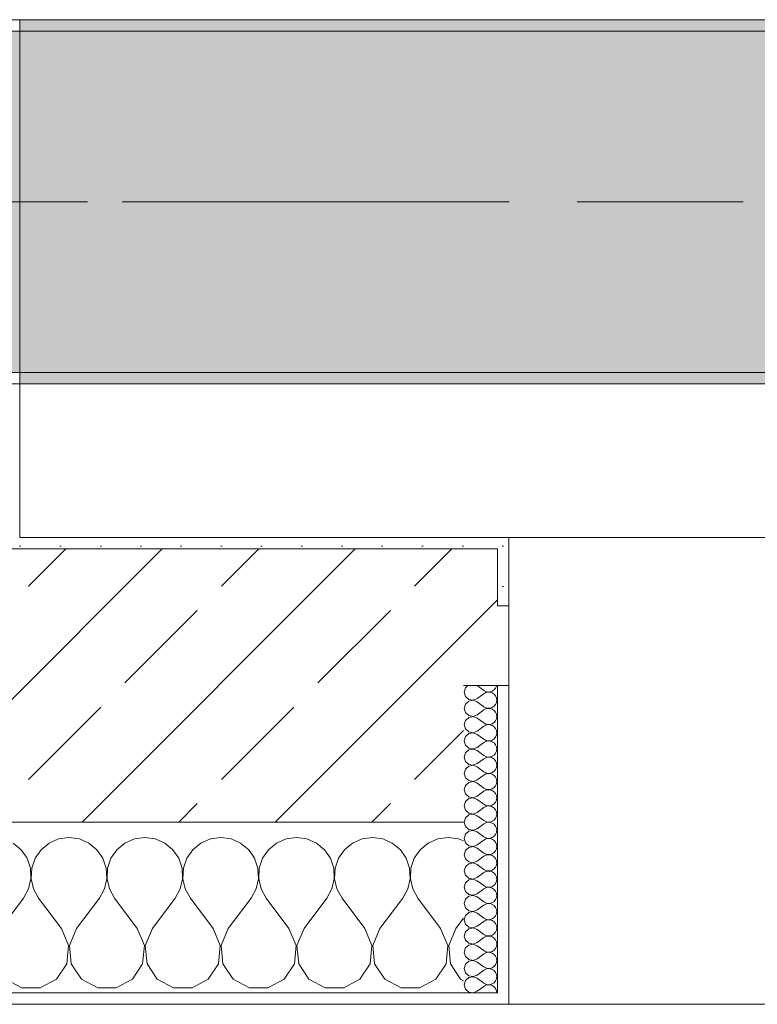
# Model space of a CAD drawing. Header units: metres. Extents: x -3.6 to 84.5, y -11 to 16.8.
# Tile 42 of 256: x 11.49 to 12.138, y -0.155 to 0.71. Entities that reach past the tile are written whole.
import ezdxf

# ---------------------------------------------------------------- set-up
doc = ezdxf.new("R2010")
doc.units = ezdxf.units.M
doc.header["$MEASUREMENT"] = 0
doc.linetypes.add('Achse', pattern=[0.2, 0.1, -0.05, 0, -0.05])
doc.linetypes.add('Strichlinie doppelt', pattern=[0.546806, 0.264583, -0.105833, 0.070556, -0.105833])
for name, color, linetype in [('451 - Universal.Achsen Raster', 7, 'Continuous'), ('604 - Struktur.Wand Aussen', 7, 'Continuous'), ('607 - Struktur.Stütze', 7, 'Continuous'), ('608 - Struktur.Träger', 7, 'Continuous')]:
    doc.layers.add(name, color=color, linetype=linetype)
pattern_1 = [(45, (0, 0), (-0.01767767, 0.01767767), [0, -0.025])]
pattern_2 = [(0, (0, 0), (0, 0.08660254), [0, -0.05]), (0, (0.025, 0.0433), (0, 0.08660254), [0, -0.05])]
pattern_3 = [(45, (0, 0), (-0.08485281, 0.08485281), []), (45, (-0.04243, 0.04243), (-0.08485281, 0.08485281), [0.09, -0.03])]

# ---------------------------------------------------------------- blocks, each defined once
blk = doc.blocks.new('*X82')
at = {"layer": '604 - Struktur.Wand Aussen', "color": 7, "linetype": 'Continuous', "lineweight": 5}
for p, q in [((11.53333, -0.00833), (11.52422, -0.0096)), ((11.54244, -0.0096), (11.53333, -0.00833)), ((11.6, -0.00833), (11.59089, -0.0096)), ((11.60911, -0.0096), (11.6, -0.00833)), ((11.66667, -0.00833), (11.65756, -0.0096)), ((11.67578, -0.0096), (11.66667, -0.00833)), ((11.73333, -0.00833), (11.72422, -0.0096)), ((11.74244, -0.0096), (11.73333, -0.00833)), ((11.8, -0.00833), (11.79089, -0.0096)), ((11.80911, -0.0096), (11.8, -0.00833)), ((11.86667, -0.00833), (11.85756, -0.0096)), ((11.87578, -0.0096), (11.86667, -0.00833)), ((11.49127, -0.01918), (11.48419, -0.01331)), ((11.51581, -0.01331), (11.50873, -0.01918)), ((11.52422, -0.0096), (11.51581, -0.01331)), ((11.55086, -0.01331), (11.54244, -0.0096)), ((11.55794, -0.01918), (11.55086, -0.01331)), ((11.58248, -0.01331), (11.57539, -0.01918)), ((11.59089, -0.0096), (11.58248, -0.01331)), ((11.61752, -0.01331), (11.60911, -0.0096)), ((11.62461, -0.01918), (11.61752, -0.01331)), ((11.64914, -0.01331), (11.64206, -0.01918)), ((11.65756, -0.0096), (11.64914, -0.01331)), ((11.68419, -0.01331), (11.67578, -0.0096)), ((11.69127, -0.01918), (11.68419, -0.01331)), ((11.71581, -0.01331), (11.70873, -0.01918)), ((11.72422, -0.0096), (11.71581, -0.01331)), ((11.75086, -0.01331), (11.74244, -0.0096)), ((11.75794, -0.01918), (11.75086, -0.01331)), ((11.78248, -0.01331), (11.77539, -0.01918)), ((11.79089, -0.0096), (11.78248, -0.01331)), ((11.81752, -0.01331), (11.80911, -0.0096)), ((11.82461, -0.01918), (11.81752, -0.01331)), ((11.84914, -0.01331), (11.84206, -0.01918)), ((11.85756, -0.0096), (11.84914, -0.01331)), ((11.88, -0.01146), (11.87578, -0.0096)), ((11.49648, -0.02676), (11.49127, -0.01918)), ((11.50873, -0.01918), (11.50352, -0.02676)), ((11.56315, -0.02676), (11.55794, -0.01918)), ((11.57539, -0.01918), (11.57019, -0.02676)), ((11.62981, -0.02676), (11.62461, -0.01918)), ((11.64206, -0.01918), (11.63685, -0.02676)), ((11.69648, -0.02676), (11.69127, -0.01918)), ((11.70873, -0.01918), (11.70352, -0.02676)), ((11.76315, -0.02676), (11.75794, -0.01918)), ((11.77539, -0.01918), (11.77019, -0.02676)), ((11.82981, -0.02676), (11.82461, -0.01918)), ((11.84206, -0.01918), (11.83685, -0.02676)), ((11.49942, -0.03547), (11.49648, -0.02676)), ((11.50352, -0.02676), (11.50058, -0.03547)), ((11.56609, -0.03547), (11.56315, -0.02676)), ((11.57019, -0.02676), (11.56725, -0.03547)), ((11.63275, -0.03547), (11.62981, -0.02676)), ((11.63685, -0.02676), (11.63391, -0.03547)), ((11.69942, -0.03547), (11.69648, -0.02676)), ((11.70352, -0.02676), (11.70058, -0.03547)), ((11.76609, -0.03547), (11.76315, -0.02676)), ((11.77019, -0.02676), (11.76725, -0.03547)), ((11.83275, -0.03547), (11.82981, -0.02676)), ((11.83685, -0.02676), (11.83391, -0.03547)), ((11.49987, -0.04466), (11.49942, -0.03547)), ((11.50058, -0.03547), (11.50013, -0.04466)), ((11.56653, -0.04466), (11.56609, -0.03547)), ((11.56725, -0.03547), (11.5668, -0.04466)), ((11.6332, -0.04466), (11.63275, -0.03547)), ((11.63391, -0.03547), (11.63347, -0.04466)), ((11.69987, -0.04466), (11.69942, -0.03547)), ((11.70058, -0.03547), (11.70013, -0.04466)), ((11.76653, -0.04466), (11.76609, -0.03547)), ((11.76725, -0.03547), (11.7668, -0.04466)), ((11.8332, -0.04466), (11.83275, -0.03547)), ((11.83391, -0.03547), (11.83347, -0.04466)), ((11.49778, -0.05362), (11.49987, -0.04466)), ((11.50013, -0.04466), (11.50222, -0.05362)), ((11.56445, -0.05362), (11.56653, -0.04466)), ((11.5668, -0.04466), (11.56888, -0.05362)), ((11.63112, -0.05362), (11.6332, -0.04466)), ((11.63347, -0.04466), (11.63555, -0.05362)), ((11.69778, -0.05362), (11.69987, -0.04466)), ((11.70013, -0.04466), (11.70222, -0.05362)), ((11.76445, -0.05362), (11.76653, -0.04466)), ((11.7668, -0.04466), (11.76888, -0.05362)), ((11.83112, -0.05362), (11.8332, -0.04466)), ((11.83347, -0.04466), (11.83555, -0.05362)), ((11.49333, -0.06167), (11.49778, -0.05362)), ((11.50222, -0.05362), (11.50667, -0.06167)), ((11.56, -0.06167), (11.56445, -0.05362)), ((11.56888, -0.05362), (11.57333, -0.06167)), ((11.62667, -0.06167), (11.63112, -0.05362)), ((11.63555, -0.05362), (11.64, -0.06167)), ((11.69333, -0.06167), (11.69778, -0.05362)), ((11.70222, -0.05362), (11.70667, -0.06167)), ((11.76, -0.06167), (11.76445, -0.05362)), ((11.76888, -0.05362), (11.77333, -0.06167)), ((11.82667, -0.06167), (11.83112, -0.05362)), ((11.83555, -0.05362), (11.84, -0.06167)), ((11.47333, -0.08833), (11.49333, -0.06167)), ((11.52667, -0.08833), (11.50667, -0.06167)), ((11.54, -0.08833), (11.56, -0.06167)), ((11.59333, -0.08833), (11.57333, -0.06167)), ((11.60667, -0.08833), (11.62667, -0.06167)), ((11.66, -0.08833), (11.64, -0.06167)), ((11.67333, -0.08833), (11.69333, -0.06167)), ((11.72667, -0.08833), (11.70667, -0.06167)), ((11.74, -0.08833), (11.76, -0.06167)), ((11.79333, -0.08833), (11.77333, -0.06167)), ((11.80667, -0.08833), (11.82667, -0.06167)), ((11.86, -0.08833), (11.84, -0.06167)), ((11.87333, -0.08833), (11.88, -0.07944)), ((11.53295, -0.1033), (11.52667, -0.08833)), ((11.54, -0.08833), (11.53371, -0.1033)), ((11.59962, -0.1033), (11.59333, -0.08833)), ((11.60667, -0.08833), (11.60038, -0.1033)), ((11.66629, -0.1033), (11.66, -0.08833)), ((11.67333, -0.08833), (11.66705, -0.1033)), ((11.73295, -0.1033), (11.72667, -0.08833)), ((11.74, -0.08833), (11.73371, -0.1033)), ((11.79962, -0.1033), (11.79333, -0.08833)), ((11.80667, -0.08833), (11.80038, -0.1033)), ((11.86629, -0.1033), (11.86, -0.08833)), ((11.87333, -0.08833), (11.86705, -0.1033)), ((11.53142, -0.11947), (11.53295, -0.1033)), ((11.53371, -0.1033), (11.53525, -0.11947)), ((11.59808, -0.11947), (11.59962, -0.1033)), ((11.60038, -0.1033), (11.60192, -0.11947)), ((11.66475, -0.11947), (11.66629, -0.1033)), ((11.66705, -0.1033), (11.66858, -0.11947)), ((11.73142, -0.11947), (11.73295, -0.1033)), ((11.73371, -0.1033), (11.73525, -0.11947)), ((11.79808, -0.11947), (11.79962, -0.1033)), ((11.80038, -0.1033), (11.80192, -0.11947)), ((11.86475, -0.11947), (11.86629, -0.1033)), ((11.86705, -0.1033), (11.86858, -0.11947)), ((11.52243, -0.13299), (11.53142, -0.11947)), ((11.53525, -0.11947), (11.54424, -0.13299)), ((11.5891, -0.13299), (11.59808, -0.11947)), ((11.60192, -0.11947), (11.6109, -0.13299)), ((11.65576, -0.13299), (11.66475, -0.11947)), ((11.66858, -0.11947), (11.67757, -0.13299)), ((11.72243, -0.13299), (11.73142, -0.11947)), ((11.73525, -0.11947), (11.74424, -0.13299)), ((11.7891, -0.13299), (11.79808, -0.11947)), ((11.80192, -0.11947), (11.8109, -0.13299)), ((11.85576, -0.13299), (11.86475, -0.11947)), ((11.86858, -0.11947), (11.87757, -0.13299)), ((11.47757, -0.13299), (11.49188, -0.14066)), ((11.50812, -0.14066), (11.52243, -0.13299)), ((11.54424, -0.13299), (11.55855, -0.14066)), ((11.57479, -0.14066), (11.5891, -0.13299)), ((11.6109, -0.13299), (11.62521, -0.14066)), ((11.64145, -0.14066), (11.65576, -0.13299)), ((11.67757, -0.13299), (11.69188, -0.14066)), ((11.70812, -0.14066), (11.72243, -0.13299)), ((11.74424, -0.13299), (11.75855, -0.14066)), ((11.77479, -0.14066), (11.7891, -0.13299)), ((11.8109, -0.13299), (11.82521, -0.14066)), ((11.84145, -0.14066), (11.85576, -0.13299)), ((11.87757, -0.13299), (11.88, -0.13429)), ((11.49188, -0.14066), (11.50812, -0.14066)), ((11.55855, -0.14066), (11.57479, -0.14066)), ((11.62521, -0.14066), (11.64145, -0.14066)), ((11.69188, -0.14066), (11.70812, -0.14066)), ((11.75855, -0.14066), (11.77479, -0.14066)), ((11.82521, -0.14066), (11.84145, -0.14066))]:
    blk.add_line(p, q, dxfattribs=at)
blk = doc.blocks.new('*X109')
at = {"layer": '604 - Struktur.Wand Aussen', "color": 7, "linetype": 'Continuous', "lineweight": 5}
for p, q in [((11.88178, 0.12304), (11.88071, 0.11929)), ((11.88392, 0.125), (11.88178, 0.12304)), ((11.89214, 0.125), (11.89786, 0.12071)), ((11.90534, 0.12004), (11.90696, 0.12116)), ((11.90696, 0.12116), (11.90822, 0.12267)), ((11.90822, 0.12267), (11.90901, 0.12448)), ((11.90901, 0.12448), (11.90909, 0.125)), ((11.88071, 0.11929), (11.88178, 0.11553)), ((11.88178, 0.11553), (11.88466, 0.1129)), ((11.88466, 0.1129), (11.8885, 0.11217)), ((11.8885, 0.11217), (11.89214, 0.11357)), ((11.89214, 0.11357), (11.89786, 0.11786)), ((11.89786, 0.12071), (11.89958, 0.11976)), ((11.89958, 0.11881), (11.89786, 0.11786)), ((11.89958, 0.11976), (11.9015, 0.11931)), ((11.9015, 0.11926), (11.89958, 0.11881)), ((11.9015, 0.11931), (11.90347, 0.11941)), ((11.90347, 0.11916), (11.9015, 0.11926)), ((11.90347, 0.11941), (11.90534, 0.12004)), ((11.90534, 0.11853), (11.90347, 0.11916)), ((11.90696, 0.11742), (11.90534, 0.11853)), ((11.90822, 0.1159), (11.90696, 0.11742)), ((11.90901, 0.11409), (11.90822, 0.1159)), ((11.90929, 0.11214), (11.90901, 0.11409)), ((11.88178, 0.10876), (11.88071, 0.105)), ((11.88071, 0.105), (11.88178, 0.10124)), ((11.88466, 0.11139), (11.88178, 0.10876)), ((11.8885, 0.11211), (11.88466, 0.11139)), ((11.89214, 0.11071), (11.8885, 0.11211)), ((11.89214, 0.11071), (11.89786, 0.10643)), ((11.89786, 0.10643), (11.89958, 0.10547)), ((11.89958, 0.10453), (11.89786, 0.10357)), ((11.89958, 0.10547), (11.9015, 0.10503)), ((11.9015, 0.10497), (11.89958, 0.10453)), ((11.9015, 0.10503), (11.90347, 0.10512)), ((11.90347, 0.10488), (11.9015, 0.10497)), ((11.90347, 0.10512), (11.90534, 0.10575)), ((11.90534, 0.10425), (11.90347, 0.10488)), ((11.90534, 0.10575), (11.90696, 0.10687)), ((11.90696, 0.10313), (11.90534, 0.10425)), ((11.90696, 0.10687), (11.90822, 0.10839)), ((11.90822, 0.10839), (11.90901, 0.11019)), ((11.90901, 0.11019), (11.90929, 0.11214)), ((11.88178, 0.10124), (11.88466, 0.09861)), ((11.88466, 0.0971), (11.88178, 0.09447)), ((11.88466, 0.09861), (11.8885, 0.09789)), ((11.8885, 0.09783), (11.88466, 0.0971)), ((11.8885, 0.09789), (11.89214, 0.09929)), ((11.89214, 0.09643), (11.8885, 0.09783)), ((11.89214, 0.09929), (11.89786, 0.10357)), ((11.89214, 0.09643), (11.89786, 0.09214)), ((11.90822, 0.10161), (11.90696, 0.10313)), ((11.90901, 0.09981), (11.90822, 0.10161)), ((11.90822, 0.0941), (11.90901, 0.09591)), ((11.90929, 0.09786), (11.90901, 0.09981)), ((11.90901, 0.09591), (11.90929, 0.09786)), ((11.88178, 0.09447), (11.88071, 0.09071)), ((11.88071, 0.09071), (11.88178, 0.08696)), ((11.88178, 0.08696), (11.88466, 0.08433)), ((11.89214, 0.085), (11.89786, 0.08929)), ((11.89786, 0.09214), (11.89958, 0.09119)), ((11.89958, 0.09024), (11.89786, 0.08929)), ((11.89958, 0.09119), (11.9015, 0.09074)), ((11.9015, 0.09069), (11.89958, 0.09024)), ((11.9015, 0.09074), (11.90347, 0.09084)), ((11.90347, 0.09059), (11.9015, 0.09069)), ((11.90347, 0.09084), (11.90534, 0.09147)), ((11.90534, 0.08996), (11.90347, 0.09059)), ((11.90534, 0.09147), (11.90696, 0.09258)), ((11.90696, 0.08884), (11.90534, 0.08996)), ((11.90696, 0.09258), (11.90822, 0.0941)), ((11.90822, 0.08733), (11.90696, 0.08884)), ((11.90901, 0.08552), (11.90822, 0.08733)), ((11.88178, 0.08018), (11.88071, 0.07643)), ((11.88466, 0.08282), (11.88178, 0.08018)), ((11.88466, 0.08433), (11.8885, 0.0836)), ((11.8885, 0.08354), (11.88466, 0.08282)), ((11.8885, 0.0836), (11.89214, 0.085)), ((11.89214, 0.08214), (11.8885, 0.08354)), ((11.89214, 0.08214), (11.89786, 0.07786)), ((11.89786, 0.07786), (11.89958, 0.0769)), ((11.90534, 0.07718), (11.90696, 0.0783)), ((11.90696, 0.0783), (11.90822, 0.07982)), ((11.90822, 0.07982), (11.90901, 0.08162)), ((11.90929, 0.08357), (11.90901, 0.08552)), ((11.90901, 0.08162), (11.90929, 0.08357)), ((11.88071, 0.07643), (11.88178, 0.07267)), ((11.88178, 0.07267), (11.88466, 0.07004)), ((11.88466, 0.07004), (11.8885, 0.06931)), ((11.8885, 0.06926), (11.88466, 0.06853)), ((11.8885, 0.06931), (11.89214, 0.07071)), ((11.89214, 0.06786), (11.8885, 0.06926)), ((11.89214, 0.07071), (11.89786, 0.075)), ((11.89958, 0.07595), (11.89786, 0.075)), ((11.89958, 0.0769), (11.9015, 0.07646)), ((11.9015, 0.0764), (11.89958, 0.07595)), ((11.9015, 0.07646), (11.90347, 0.07655)), ((11.90347, 0.0763), (11.9015, 0.0764)), ((11.90347, 0.07655), (11.90534, 0.07718)), ((11.90534, 0.07567), (11.90347, 0.0763)), ((11.90696, 0.07456), (11.90534, 0.07567)), ((11.90822, 0.07304), (11.90696, 0.07456)), ((11.90901, 0.07124), (11.90822, 0.07304)), ((11.90929, 0.06929), (11.90901, 0.07124)), ((11.90901, 0.06733), (11.90929, 0.06929)), ((11.88178, 0.0659), (11.88071, 0.06214)), ((11.88071, 0.06214), (11.88178, 0.05839)), ((11.88466, 0.06853), (11.88178, 0.0659)), ((11.89214, 0.06786), (11.89786, 0.06357)), ((11.89214, 0.05643), (11.89786, 0.06071)), ((11.89786, 0.06357), (11.89958, 0.06262)), ((11.89958, 0.06167), (11.89786, 0.06071)), ((11.89958, 0.06262), (11.9015, 0.06217)), ((11.9015, 0.06211), (11.89958, 0.06167)), ((11.9015, 0.06217), (11.90347, 0.06227)), ((11.90347, 0.06202), (11.9015, 0.06211)), ((11.90347, 0.06227), (11.90534, 0.0629)), ((11.90534, 0.06139), (11.90347, 0.06202)), ((11.90534, 0.0629), (11.90696, 0.06401)), ((11.90696, 0.06027), (11.90534, 0.06139)), ((11.90696, 0.06401), (11.90822, 0.06553)), ((11.90822, 0.06553), (11.90901, 0.06733)), ((11.88178, 0.05839), (11.88466, 0.05575)), ((11.88466, 0.05425), (11.88178, 0.05161)), ((11.88466, 0.05575), (11.8885, 0.05503)), ((11.8885, 0.05497), (11.88466, 0.05425)), ((11.8885, 0.05503), (11.89214, 0.05643)), ((11.89214, 0.05357), (11.8885, 0.05497)), ((11.89214, 0.05357), (11.89786, 0.04929)), ((11.90822, 0.05876), (11.90696, 0.06027)), ((11.90901, 0.05695), (11.90822, 0.05876)), ((11.90822, 0.05124), (11.90901, 0.05305)), ((11.90929, 0.055), (11.90901, 0.05695)), ((11.90901, 0.05305), (11.90929, 0.055)), ((11.88178, 0.05161), (11.88071, 0.04786)), ((11.88071, 0.04786), (11.88178, 0.0441)), ((11.88178, 0.0441), (11.88466, 0.04147)), ((11.89214, 0.04214), (11.89786, 0.04643)), ((11.89786, 0.04929), (11.89958, 0.04833)), ((11.89958, 0.04738), (11.89786, 0.04643)), ((11.89958, 0.04833), (11.9015, 0.04789)), ((11.9015, 0.04783), (11.89958, 0.04738)), ((11.9015, 0.04789), (11.90347, 0.04798)), ((11.90347, 0.04773), (11.9015, 0.04783)), ((11.90347, 0.04798), (11.90534, 0.04861)), ((11.90534, 0.0471), (11.90347, 0.04773)), ((11.90534, 0.04861), (11.90696, 0.04973)), ((11.90696, 0.04599), (11.90534, 0.0471)), ((11.90696, 0.04973), (11.90822, 0.05124)), ((11.90822, 0.04447), (11.90696, 0.04599)), ((11.90901, 0.04267), (11.90822, 0.04447)), ((11.88178, 0.03733), (11.88071, 0.03357)), ((11.88466, 0.03996), (11.88178, 0.03733)), ((11.88466, 0.04147), (11.8885, 0.04074)), ((11.8885, 0.04069), (11.88466, 0.03996)), ((11.8885, 0.04074), (11.89214, 0.04214)), ((11.89214, 0.03929), (11.8885, 0.04069)), ((11.89214, 0.03929), (11.89786, 0.035)), ((11.89786, 0.035), (11.89958, 0.03405)), ((11.90534, 0.03433), (11.90696, 0.03544)), ((11.90696, 0.03544), (11.90822, 0.03696)), ((11.90822, 0.03696), (11.90901, 0.03876)), ((11.90929, 0.04071), (11.90901, 0.04267)), ((11.90901, 0.03876), (11.90929, 0.04071)), ((11.88071, 0.03357), (11.88178, 0.02982)), ((11.88178, 0.02982), (11.88466, 0.02718)), ((11.88466, 0.02718), (11.8885, 0.02646)), ((11.8885, 0.0264), (11.88466, 0.02567)), ((11.8885, 0.02646), (11.89214, 0.02786)), ((11.89214, 0.025), (11.8885, 0.0264)), ((11.89214, 0.02786), (11.89786, 0.03214)), ((11.89958, 0.0331), (11.89786, 0.03214)), ((11.89958, 0.03405), (11.9015, 0.0336)), ((11.9015, 0.03354), (11.89958, 0.0331)), ((11.9015, 0.0336), (11.90347, 0.0337)), ((11.90347, 0.03345), (11.9015, 0.03354)), ((11.90347, 0.0337), (11.90534, 0.03433)), ((11.90534, 0.03282), (11.90347, 0.03345)), ((11.90696, 0.0317), (11.90534, 0.03282)), ((11.90822, 0.03018), (11.90696, 0.0317)), ((11.90901, 0.02838), (11.90822, 0.03018)), ((11.90929, 0.02643), (11.90901, 0.02838)), ((11.90901, 0.02448), (11.90929, 0.02643)), ((11.88178, 0.02304), (11.88071, 0.01929)), ((11.88071, 0.01929), (11.88178, 0.01553)), ((11.88466, 0.02567), (11.88178, 0.02304)), ((11.89214, 0.025), (11.89786, 0.02071)), ((11.89214, 0.01357), (11.89786, 0.01786)), ((11.89786, 0.02071), (11.89958, 0.01976)), ((11.89958, 0.01881), (11.89786, 0.01786)), ((11.89958, 0.01976), (11.9015, 0.01931)), ((11.9015, 0.01926), (11.89958, 0.01881)), ((11.9015, 0.01931), (11.90347, 0.01941)), ((11.90347, 0.01916), (11.9015, 0.01926)), ((11.90347, 0.01941), (11.90534, 0.02004)), ((11.90534, 0.01853), (11.90347, 0.01916)), ((11.90534, 0.02004), (11.90696, 0.02116)), ((11.90696, 0.01742), (11.90534, 0.01853)), ((11.90696, 0.02116), (11.90822, 0.02267)), ((11.90822, 0.0159), (11.90696, 0.01742)), ((11.90822, 0.02267), (11.90901, 0.02448)), ((11.88178, 0.00876), (11.88071, 0.005)), ((11.88178, 0.01553), (11.88466, 0.0129)), ((11.88466, 0.01139), (11.88178, 0.00876)), ((11.88466, 0.0129), (11.8885, 0.01217)), ((11.8885, 0.01211), (11.88466, 0.01139)), ((11.8885, 0.01217), (11.89214, 0.01357)), ((11.89214, 0.01071), (11.8885, 0.01211)), ((11.89214, 0.01071), (11.89786, 0.00643)), ((11.90901, 0.01409), (11.90822, 0.0159)), ((11.90822, 0.00839), (11.90901, 0.01019)), ((11.90929, 0.01214), (11.90901, 0.01409)), ((11.90901, 0.01019), (11.90929, 0.01214)), ((11.88071, 0.005), (11.88178, 0.00124)), ((11.88178, 0.00124), (11.88466, -0.00139)), ((11.89214, -0.00071), (11.89786, 0.00357)), ((11.89786, 0.00643), (11.89958, 0.00547)), ((11.89958, 0.00453), (11.89786, 0.00357)), ((11.89958, 0.00547), (11.9015, 0.00503)), ((11.9015, 0.00497), (11.89958, 0.00453)), ((11.9015, 0.00503), (11.90347, 0.00512)), ((11.90347, 0.00488), (11.9015, 0.00497)), ((11.90347, 0.00512), (11.90534, 0.00575)), ((11.90534, 0.00425), (11.90347, 0.00488)), ((11.90534, 0.00575), (11.90696, 0.00687)), ((11.90696, 0.00313), (11.90534, 0.00425)), ((11.90696, 0.00687), (11.90822, 0.00839)), ((11.90822, 0.00161), (11.90696, 0.00313)), ((11.90901, -0.00019), (11.90822, 0.00161)), ((11.88178, -0.00553), (11.88071, -0.00929)), ((11.88466, -0.0029), (11.88178, -0.00553)), ((11.88466, -0.00139), (11.8885, -0.00211)), ((11.8885, -0.00217), (11.88466, -0.0029)), ((11.8885, -0.00211), (11.89214, -0.00071)), ((11.89214, -0.00357), (11.8885, -0.00217)), ((11.89214, -0.00357), (11.89786, -0.00786)), ((11.89786, -0.00786), (11.89958, -0.00881)), ((11.90347, -0.00916), (11.90534, -0.00853)), ((11.90534, -0.00853), (11.90696, -0.00742)), ((11.90696, -0.00742), (11.90822, -0.0059)), ((11.90822, -0.0059), (11.90901, -0.00409)), ((11.90929, -0.00214), (11.90901, -0.00019)), ((11.90901, -0.00409), (11.90929, -0.00214)), ((11.88071, -0.00929), (11.88178, -0.01304)), ((11.88178, -0.01304), (11.88466, -0.01567)), ((11.88466, -0.01718), (11.88178, -0.01982)), ((11.88466, -0.01567), (11.8885, -0.0164)), ((11.8885, -0.01646), (11.88466, -0.01718)), ((11.8885, -0.0164), (11.89214, -0.015)), ((11.89214, -0.01786), (11.8885, -0.01646)), ((11.89214, -0.015), (11.89786, -0.01071)), ((11.89958, -0.00976), (11.89786, -0.01071)), ((11.89958, -0.00881), (11.9015, -0.00926)), ((11.9015, -0.00931), (11.89958, -0.00976)), ((11.9015, -0.00926), (11.90347, -0.00916)), ((11.90347, -0.00941), (11.9015, -0.00931)), ((11.90534, -0.01004), (11.90347, -0.00941)), ((11.90696, -0.01116), (11.90534, -0.01004)), ((11.90822, -0.01267), (11.90696, -0.01116)), ((11.90901, -0.01448), (11.90822, -0.01267)), ((11.90929, -0.01643), (11.90901, -0.01448)), ((11.90901, -0.01838), (11.90929, -0.01643)), ((11.88178, -0.01982), (11.88071, -0.02357)), ((11.88071, -0.02357), (11.88178, -0.02733)), ((11.89214, -0.01786), (11.89786, -0.02214)), ((11.89214, -0.02929), (11.89786, -0.025)), ((11.89786, -0.02214), (11.89958, -0.0231)), ((11.89958, -0.02405), (11.89786, -0.025)), ((11.89958, -0.0231), (11.9015, -0.02354)), ((11.9015, -0.0236), (11.89958, -0.02405)), ((11.9015, -0.02354), (11.90347, -0.02345)), ((11.90347, -0.0237), (11.9015, -0.0236)), ((11.90347, -0.02345), (11.90534, -0.02282)), ((11.90534, -0.02433), (11.90347, -0.0237)), ((11.90534, -0.02282), (11.90696, -0.0217)), ((11.90696, -0.02544), (11.90534, -0.02433)), ((11.90696, -0.0217), (11.90822, -0.02018)), ((11.90822, -0.02696), (11.90696, -0.02544)), ((11.90822, -0.02018), (11.90901, -0.01838)), ((11.88178, -0.0341), (11.88071, -0.03786)), ((11.88178, -0.02733), (11.88466, -0.02996)), ((11.88466, -0.03147), (11.88178, -0.0341)), ((11.88466, -0.02996), (11.8885, -0.03069)), ((11.8885, -0.03074), (11.88466, -0.03147)), ((11.8885, -0.03069), (11.89214, -0.02929)), ((11.89214, -0.03214), (11.8885, -0.03074)), ((11.89214, -0.03214), (11.89786, -0.03643)), ((11.90696, -0.03599), (11.90822, -0.03447)), ((11.90901, -0.02876), (11.90822, -0.02696)), ((11.90822, -0.03447), (11.90901, -0.03267)), ((11.90929, -0.03071), (11.90901, -0.02876)), ((11.90901, -0.03267), (11.90929, -0.03071)), ((11.88071, -0.03786), (11.88178, -0.04161)), ((11.88178, -0.04161), (11.88466, -0.04425)), ((11.89214, -0.04357), (11.89786, -0.03929)), ((11.89786, -0.03643), (11.89958, -0.03738)), ((11.89958, -0.03833), (11.89786, -0.03929)), ((11.89958, -0.03738), (11.9015, -0.03783)), ((11.9015, -0.03789), (11.89958, -0.03833)), ((11.9015, -0.03783), (11.90347, -0.03773)), ((11.90347, -0.03798), (11.9015, -0.03789)), ((11.90347, -0.03773), (11.90534, -0.0371)), ((11.90534, -0.03861), (11.90347, -0.03798)), ((11.90534, -0.0371), (11.90696, -0.03599)), ((11.90696, -0.03973), (11.90534, -0.03861)), ((11.90822, -0.04124), (11.90696, -0.03973)), ((11.90901, -0.04305), (11.90822, -0.04124)), ((11.90929, -0.045), (11.90901, -0.04305)), ((11.88178, -0.04839), (11.88071, -0.05214)), ((11.88466, -0.04575), (11.88178, -0.04839)), ((11.88466, -0.04425), (11.8885, -0.04497)), ((11.8885, -0.04503), (11.88466, -0.04575)), ((11.8885, -0.04497), (11.89214, -0.04357)), ((11.89214, -0.04643), (11.8885, -0.04503)), ((11.89214, -0.04643), (11.89786, -0.05071)), ((11.89786, -0.05071), (11.89958, -0.05167)), ((11.89958, -0.05167), (11.9015, -0.05211)), ((11.90347, -0.05202), (11.90534, -0.05139)), ((11.90534, -0.05139), (11.90696, -0.05027)), ((11.90696, -0.05027), (11.90822, -0.04876)), ((11.90822, -0.04876), (11.90901, -0.04695)), ((11.90901, -0.04695), (11.90929, -0.045)), ((11.88071, -0.05214), (11.88178, -0.0559)), ((11.88178, -0.0559), (11.88466, -0.05853)), ((11.88466, -0.06004), (11.88178, -0.06267)), ((11.88466, -0.05853), (11.8885, -0.05926)), ((11.8885, -0.05931), (11.88466, -0.06004)), ((11.8885, -0.05926), (11.89214, -0.05786)), ((11.89214, -0.06071), (11.8885, -0.05931)), ((11.89214, -0.05786), (11.89786, -0.05357)), ((11.89958, -0.05262), (11.89786, -0.05357)), ((11.9015, -0.05217), (11.89958, -0.05262)), ((11.9015, -0.05211), (11.90347, -0.05202)), ((11.90347, -0.05227), (11.9015, -0.05217)), ((11.90534, -0.0529), (11.90347, -0.05227)), ((11.90696, -0.05401), (11.90534, -0.0529)), ((11.90822, -0.05553), (11.90696, -0.05401)), ((11.90901, -0.05733), (11.90822, -0.05553)), ((11.90929, -0.05929), (11.90901, -0.05733)), ((11.90901, -0.06124), (11.90929, -0.05929)), ((11.88178, -0.06267), (11.88071, -0.06643)), ((11.88071, -0.06643), (11.88178, -0.07018)), ((11.89214, -0.06071), (11.89786, -0.065)), ((11.89214, -0.07214), (11.89786, -0.06786)), ((11.89786, -0.065), (11.89958, -0.06595)), ((11.89958, -0.0669), (11.89786, -0.06786)), ((11.89958, -0.06595), (11.9015, -0.0664)), ((11.9015, -0.06646), (11.89958, -0.0669)), ((11.9015, -0.0664), (11.90347, -0.0663)), ((11.90347, -0.06655), (11.9015, -0.06646)), ((11.90347, -0.0663), (11.90534, -0.06567)), ((11.90534, -0.06718), (11.90347, -0.06655)), ((11.90534, -0.06567), (11.90696, -0.06456)), ((11.90696, -0.0683), (11.90534, -0.06718)), ((11.90696, -0.06456), (11.90822, -0.06304)), ((11.90822, -0.06982), (11.90696, -0.0683)), ((11.90822, -0.06304), (11.90901, -0.06124)), ((11.88178, -0.07696), (11.88071, -0.08071)), ((11.88178, -0.07018), (11.88466, -0.07282)), ((11.88466, -0.07433), (11.88178, -0.07696)), ((11.88466, -0.07282), (11.8885, -0.07354)), ((11.8885, -0.0736), (11.88466, -0.07433)), ((11.8885, -0.07354), (11.89214, -0.07214)), ((11.89214, -0.075), (11.8885, -0.0736)), ((11.89214, -0.075), (11.89786, -0.07929)), ((11.90696, -0.07884), (11.90822, -0.07733)), ((11.90901, -0.07162), (11.90822, -0.06982)), ((11.90822, -0.07733), (11.90901, -0.07552)), ((11.90929, -0.07357), (11.90901, -0.07162)), ((11.90901, -0.07552), (11.90929, -0.07357)), ((11.88071, -0.08071), (11.88178, -0.08447)), ((11.88178, -0.08447), (11.88466, -0.0871)), ((11.8885, -0.08783), (11.89214, -0.08643)), ((11.89214, -0.08643), (11.89786, -0.08214)), ((11.89786, -0.07929), (11.89958, -0.08024)), ((11.89958, -0.08119), (11.89786, -0.08214)), ((11.89958, -0.08024), (11.9015, -0.08069)), ((11.9015, -0.08074), (11.89958, -0.08119)), ((11.9015, -0.08069), (11.90347, -0.08059)), ((11.90347, -0.08084), (11.9015, -0.08074)), ((11.90347, -0.08059), (11.90534, -0.07996)), ((11.90534, -0.08147), (11.90347, -0.08084)), ((11.90534, -0.07996), (11.90696, -0.07884)), ((11.90696, -0.08258), (11.90534, -0.08147)), ((11.90822, -0.0841), (11.90696, -0.08258)), ((11.90901, -0.08591), (11.90822, -0.0841)), ((11.90929, -0.08786), (11.90901, -0.08591)), ((11.88178, -0.09124), (11.88071, -0.095)), ((11.88071, -0.095), (11.88178, -0.09876)), ((11.88466, -0.08861), (11.88178, -0.09124)), ((11.88466, -0.0871), (11.8885, -0.08783)), ((11.8885, -0.08789), (11.88466, -0.08861)), ((11.89214, -0.08929), (11.8885, -0.08789)), ((11.89214, -0.08929), (11.89786, -0.09357)), ((11.89786, -0.09357), (11.89958, -0.09453)), ((11.89958, -0.09453), (11.9015, -0.09497)), ((11.9015, -0.09503), (11.89958, -0.09547)), ((11.9015, -0.09497), (11.90347, -0.09488)), ((11.90347, -0.09512), (11.9015, -0.09503)), ((11.90347, -0.09488), (11.90534, -0.09425)), ((11.90534, -0.09575), (11.90347, -0.09512)), ((11.90534, -0.09425), (11.90696, -0.09313)), ((11.90696, -0.09313), (11.90822, -0.09161)), ((11.90822, -0.09161), (11.90901, -0.08981)), ((11.90901, -0.08981), (11.90929, -0.08786)), ((11.88178, -0.09876), (11.88466, -0.10139)), ((11.88466, -0.1029), (11.88178, -0.10553)), ((11.88466, -0.10139), (11.8885, -0.10211)), ((11.8885, -0.10217), (11.88466, -0.1029)), ((11.8885, -0.10211), (11.89214, -0.10071)), ((11.89214, -0.10357), (11.8885, -0.10217)), ((11.89214, -0.10071), (11.89786, -0.09643)), ((11.89214, -0.10357), (11.89786, -0.10786)), ((11.89958, -0.09547), (11.89786, -0.09643)), ((11.90696, -0.09687), (11.90534, -0.09575)), ((11.90822, -0.09839), (11.90696, -0.09687)), ((11.90901, -0.10019), (11.90822, -0.09839)), ((11.90929, -0.10214), (11.90901, -0.10019)), ((11.90901, -0.10409), (11.90929, -0.10214)), ((11.88178, -0.10553), (11.88071, -0.10929)), ((11.88071, -0.10929), (11.88178, -0.11304)), ((11.89214, -0.115), (11.89786, -0.11071)), ((11.89786, -0.10786), (11.89958, -0.10881)), ((11.89958, -0.10976), (11.89786, -0.11071)), ((11.89958, -0.10881), (11.9015, -0.10926)), ((11.9015, -0.10931), (11.89958, -0.10976)), ((11.9015, -0.10926), (11.90347, -0.10916)), ((11.90347, -0.10941), (11.9015, -0.10931)), ((11.90347, -0.10916), (11.90534, -0.10853)), ((11.90534, -0.11004), (11.90347, -0.10941)), ((11.90534, -0.10853), (11.90696, -0.10742)), ((11.90696, -0.11116), (11.90534, -0.11004)), ((11.90696, -0.10742), (11.90822, -0.1059)), ((11.90822, -0.11267), (11.90696, -0.11116)), ((11.90822, -0.1059), (11.90901, -0.10409)), ((11.88178, -0.11982), (11.88071, -0.12357)), ((11.88178, -0.11304), (11.88466, -0.11567)), ((11.88466, -0.11718), (11.88178, -0.11982)), ((11.88466, -0.11567), (11.8885, -0.1164)), ((11.8885, -0.11646), (11.88466, -0.11718)), ((11.8885, -0.1164), (11.89214, -0.115)), ((11.89214, -0.11786), (11.8885, -0.11646)), ((11.89214, -0.11786), (11.89786, -0.12214)), ((11.90696, -0.1217), (11.90822, -0.12018)), ((11.90901, -0.11448), (11.90822, -0.11267)), ((11.90822, -0.12018), (11.90901, -0.11838)), ((11.90929, -0.11643), (11.90901, -0.11448)), ((11.90901, -0.11838), (11.90929, -0.11643)), ((11.88071, -0.12357), (11.88178, -0.12733)), ((11.88178, -0.12733), (11.88466, -0.12996)), ((11.8885, -0.13069), (11.89214, -0.12929)), ((11.89214, -0.12929), (11.89786, -0.125)), ((11.89786, -0.12214), (11.89958, -0.1231)), ((11.89958, -0.12405), (11.89786, -0.125)), ((11.89958, -0.1231), (11.9015, -0.12354)), ((11.9015, -0.1236), (11.89958, -0.12405)), ((11.9015, -0.12354), (11.90347, -0.12345)), ((11.90347, -0.1237), (11.9015, -0.1236)), ((11.90347, -0.12345), (11.90534, -0.12282)), ((11.90534, -0.12433), (11.90347, -0.1237)), ((11.90534, -0.12282), (11.90696, -0.1217)), ((11.90696, -0.12544), (11.90534, -0.12433)), ((11.90822, -0.12696), (11.90696, -0.12544)), ((11.90901, -0.12876), (11.90822, -0.12696)), ((11.90929, -0.13071), (11.90901, -0.12876)), ((11.88178, -0.1341), (11.88071, -0.13786)), ((11.88071, -0.13786), (11.88178, -0.14161)), ((11.88466, -0.13147), (11.88178, -0.1341)), ((11.88466, -0.12996), (11.8885, -0.13069)), ((11.8885, -0.13074), (11.88466, -0.13147)), ((11.89214, -0.13214), (11.8885, -0.13074)), ((11.89214, -0.13214), (11.89786, -0.13643)), ((11.89786, -0.13643), (11.89958, -0.13738)), ((11.89958, -0.13833), (11.89786, -0.13929)), ((11.89958, -0.13738), (11.9015, -0.13783)), ((11.9015, -0.13789), (11.89958, -0.13833)), ((11.9015, -0.13783), (11.90347, -0.13773)), ((11.90347, -0.13798), (11.9015, -0.13789)), ((11.90347, -0.13773), (11.90534, -0.1371)), ((11.90534, -0.13861), (11.90347, -0.13798)), ((11.90534, -0.1371), (11.90696, -0.13599)), ((11.90696, -0.13599), (11.90822, -0.13447)), ((11.90822, -0.13447), (11.90901, -0.13267)), ((11.90901, -0.13267), (11.90929, -0.13071)), ((11.88178, -0.14161), (11.88466, -0.14425)), ((11.88466, -0.14425), (11.8885, -0.14497)), ((11.8885, -0.14497), (11.89214, -0.14357)), ((11.89214, -0.14357), (11.89786, -0.13929)), ((11.90696, -0.13973), (11.90534, -0.13861)), ((11.90822, -0.14124), (11.90696, -0.13973)), ((11.90901, -0.14305), (11.90822, -0.14124)), ((11.90929, -0.145), (11.90901, -0.14305))]:
    blk.add_line(p, q, dxfattribs=at)

msp = doc.modelspace()

# ---------------------------------------------------------------- hatches: boundary and pattern name
at = {"layer": '604 - Struktur.Wand Aussen', "linetype": 'Continuous', "lineweight": 0, "true_color": 0x000000}
h = msp.add_hatch(dxfattribs=at)
h.set_pattern_fill('Gips_0001', color=18, style=0, pattern_type=2)
h.set_pattern_definition(pattern_1)
h.paths.add_polyline_path([(11.48999, 0.255), (11.48999, 0.245), (11.91, 0.245), (11.91, 0.255)])
h = msp.add_hatch(dxfattribs=at)
h.set_pattern_fill('Gips_0001', color=18, style=0, pattern_type=2)
h.set_pattern_definition(pattern_1)
h.paths.add_polyline_path([(11.91, 0.255), (11.91, 0.195), (11.92, 0.195), (11.92, 0.255)])
h = msp.add_hatch(dxfattribs=at)
h.set_pattern_fill('Beton__Stahlbeton_0001', color=18, style=0, pattern_type=2)
h.set_pattern_definition(pattern_3)
h.paths.add_polyline_path([(10.73, 0.195), (10.72, 0.195), (10.72, 0.125), (10.73, 0.125), (10.76, 0.125), (10.76, 0.005), (11.88, 0.005), (11.88, 0.125), (11.91, 0.125), (11.92, 0.125), (11.92, 0.195), (11.91, 0.195), (11.91, 0.245), (10.73, 0.245)])
h = msp.add_hatch(dxfattribs=at)
h.set_pattern_fill('Verputz_0001', color=18, style=0, pattern_type=2)
h.set_pattern_definition(pattern_2)
h.paths.add_polyline_path([(11.91, -0.155), (11.92, -0.155), (11.92, 0.125), (11.91, 0.125)])
h = msp.add_hatch(dxfattribs=at)
h.set_pattern_fill('Verputz_0001', color=18, style=0, pattern_type=2)
h.set_pattern_definition(pattern_2)
h.paths.add_polyline_path([(10.73, -0.155), (11.91, -0.155), (11.91, -0.145), (10.73, -0.145)])
at = {"layer": '607 - Struktur.Stütze', "linetype": 'Continuous', "lineweight": 0, "true_color": 0x000000}
h = msp.add_hatch(dxfattribs=at)
h.set_pattern_fill('Gips_0001', color=18, style=0, pattern_type=2)
h.set_pattern_definition(pattern_1)
h.paths.add_polyline_path([(11.405, 0.70998), (11.405, 0.69998), (11.47999, 0.69998), (11.47999, 0.255), (11.48999, 0.255), (11.48999, 0.70998)])
h = msp.add_hatch(dxfattribs=at)
h.set_pattern_fill('Gips_0001', color=18, style=0, pattern_type=2)
h.set_pattern_definition(pattern_1)
h.paths.add_polyline_path([(11.17999, 0.255), (11.16999, 0.255), (11.16999, 0.245), (11.48999, 0.245), (11.48999, 0.255), (11.47999, 0.255), (11.47999, 0.24998), (11.17999, 0.24998)])
at = {"layer": '608 - Struktur.Träger', "linetype": 'Continuous', "lineweight": 0, "true_color": 0x000000}
h = msp.add_hatch(dxfattribs=at)
h.set_pattern_fill('Gips_0001', color=18, style=0, pattern_type=2)
h.set_pattern_definition(pattern_1)
h.paths.add_polyline_path([(11.48999, 0.70998), (11.48999, 0.69998), (14.76999, 0.69998), (14.76999, 0.70998)])
h = msp.add_hatch(dxfattribs=at)
h.set_pattern_fill('Beton__Stahlbeton_0001', color=18, style=0, pattern_type=2)
h.set_pattern_definition(pattern_3)
h.paths.add_polyline_path([(0.68999, 0.69998), (0.37999, 0.69998), (0.37999, 0.39998), (0.68999, 0.39998), (3.96999, 0.39998), (4.28999, 0.39998), (7.56999, 0.39998), (7.88999, 0.39998), (11.16999, 0.39998), (11.48999, 0.39998), (14.76999, 0.39998), (15.08999, 0.39998), (18.36999, 0.39998), (18.68999, 0.39998), (21.96999, 0.39998), (22.28999, 0.39998), (25.56999, 0.39998), (25.88999, 0.39998), (29.16999, 0.39998), (29.48999, 0.39998), (32.76999, 0.39998), (33.08999, 0.39998), (36.36999, 0.39998), (36.68999, 0.39998), (39.96999, 0.39998), (40.28999, 0.39998), (43.56999, 0.39998), (43.88999, 0.39998), (47.16999, 0.39998), (47.48999, 0.39998), (50.76999, 0.39998), (51.08999, 0.39998), (51.79999, 0.39998), (51.96999, 0.39998), (54.36999, 0.39998), (54.68999, 0.39998), (57.96999, 0.39998), (58.28999, 0.39998), (61.56999, 0.39998), (61.87999, 0.39998), (61.87999, 0.69998), (61.56999, 0.69998), (58.28999, 0.69998), (57.96999, 0.69998), (54.68999, 0.69998), (54.36999, 0.69998), (51.96999, 0.69998), (51.79999, 0.69998), (51.08999, 0.69998), (50.76999, 0.69998), (47.48999, 0.69998), (47.16999, 0.69998), (43.88999, 0.69998), (43.56999, 0.69998), (40.28999, 0.69998), (39.935, 0.69998), (36.68999, 0.69998), (36.36999, 0.69998), (33.08999, 0.69998), (32.76999, 0.69998), (29.48999, 0.69998), (29.16999, 0.69998), (25.88999, 0.69998), (25.56999, 0.69998), (22.28999, 0.69998), (21.96999, 0.69998), (18.68999, 0.69998), (18.36999, 0.69998), (15.08999, 0.69998), (14.76999, 0.69998), (11.48999, 0.69998), (11.16999, 0.69998), (7.88999, 0.69998), (7.56999, 0.69998), (4.28999, 0.69998), (3.96999, 0.69998)])
h = msp.add_hatch(dxfattribs=at)
h.set_pattern_fill('Gips_0001', color=18, style=0, pattern_type=2)
h.set_pattern_definition(pattern_1)
h.paths.add_polyline_path([(11.48999, 0.39998), (11.48999, 0.38998), (14.76999, 0.38998), (14.76999, 0.39998)])

# ---------------------------------------------------------------- linework, layer by layer
at = {"layer": '451 - Universal.Achsen Raster', "color": 160, "linetype": 'Strichlinie doppelt', "lineweight": 9, "true_color": 0x3232ff}
msp.add_line((64.93503, 0.54998), (-3.175, 0.54998), dxfattribs=at)
at = {"layer": '604 - Struktur.Wand Aussen', "color": 7, "linetype": 'Continuous', "lineweight": 5}
for p, q in [((11.91, 0.255), (11.92, 0.255)), ((11.92, 0.245), (11.92, 0.255)), ((11.92, 0.195), (11.92, 0.245)), ((11.91, 0.195), (11.92, 0.195)), ((11.88, 0.125), (11.91, 0.125)), ((11.91, 0.125), (11.91, -0.145)), ((11.91, 0.125), (11.92, 0.125)), ((11.91, -0.145), (11.91, 0.125)), ((11.92, 0.005), (11.92, 0.125)), ((11.92, -0.005), (11.92, 0.005)), ((11.92, -0.145), (11.92, -0.005)), ((10.76, -0.145), (11.88, -0.145)), ((11.88, -0.145), (11.91, -0.145)), ((11.92, -0.155), (11.92, -0.145)), ((11.91, -0.155), (11.92, -0.155))]:
    msp.add_line(p, q, dxfattribs=at)
at = {"layer": '604 - Struktur.Wand Aussen', "color": 7, "linetype": 'Continuous', "lineweight": 13}
for p, q in [((14.32, 0.255), (11.92, 0.255)), ((11.91, 0.245), (10.73, 0.245)), ((11.91, 0.245), (11.91, 0.195)), ((11.92, 0.125), (11.92, 0.195)), ((10.76, 0.005), (11.88, 0.005)), ((11.92, -0.155), (14.32, -0.155))]:
    msp.add_line(p, q, dxfattribs=at)
at = {"layer": '604 - Struktur.Wand Aussen', "color": 7, "linetype": 'Continuous', "lineweight": 5, "flags": 128}
for points in [[(11.91, 0.255), (11.48999, 0.255)], [(10.73, -0.155), (11.91, -0.155)]]:
    msp.add_lwpolyline(points, dxfattribs=at)
at = {"layer": '607 - Struktur.Stütze', "color": 7, "linetype": 'Continuous', "lineweight": 5, "flags": 128}
msp.add_lwpolyline([(11.48999, 0.255), (11.48999, 0.70998), (11.405, 0.70998)], dxfattribs=at)
at = {"layer": '608 - Struktur.Träger', "color": 7, "linetype": 'Continuous', "lineweight": 13}
for p, q in [((0.37999, 0.70998), (61.87999, 0.70998)), ((11.48999, 0.69998), (11.16999, 0.69998)), ((14.76999, 0.69998), (11.48999, 0.69998)), ((0.37999, 0.38998), (61.87999, 0.38998))]:
    msp.add_line(p, q, dxfattribs=at)
at = {"layer": '608 - Struktur.Träger', "color": 7, "linetype": 'Continuous', "lineweight": 5}
for p, q in [((11.48999, 0.70998), (11.48999, 0.69998)), ((14.76999, 0.70998), (11.48999, 0.70998)), ((11.48999, 0.39998), (11.48999, 0.38998)), ((14.76999, 0.38998), (11.48999, 0.38998))]:
    msp.add_line(p, q, dxfattribs=at)
at = {"layer": '608 - Struktur.Träger', "color": 7, "linetype": 'Achse', "lineweight": 9}
msp.add_line((0.37999, 0.54998), (61.87999, 0.54998), dxfattribs=at)
at = {"layer": '608 - Struktur.Träger', "color": 7, "linetype": 'Continuous', "lineweight": 13, "flags": 128}
msp.add_lwpolyline([(18.68999, 0.39998), (18.36999, 0.39998), (15.08999, 0.39998), (14.76999, 0.39998), (11.48999, 0.39998), (11.16999, 0.39998), (7.88999, 0.39998), (7.56999, 0.39998), (4.28999, 0.39998), (3.96999, 0.39998), (0.68999, 0.39998), (0.37999, 0.39998)], dxfattribs=at)

# ---------------------------------------------------------------- block references
at = {"layer": '604 - Struktur.Wand Aussen', "color": 7, "lineweight": 18}
for name in ['*X109', '*X82']:
    msp.add_blockref(name, (0, 0), dxfattribs=at)

doc.saveas('drawing.dxf')
